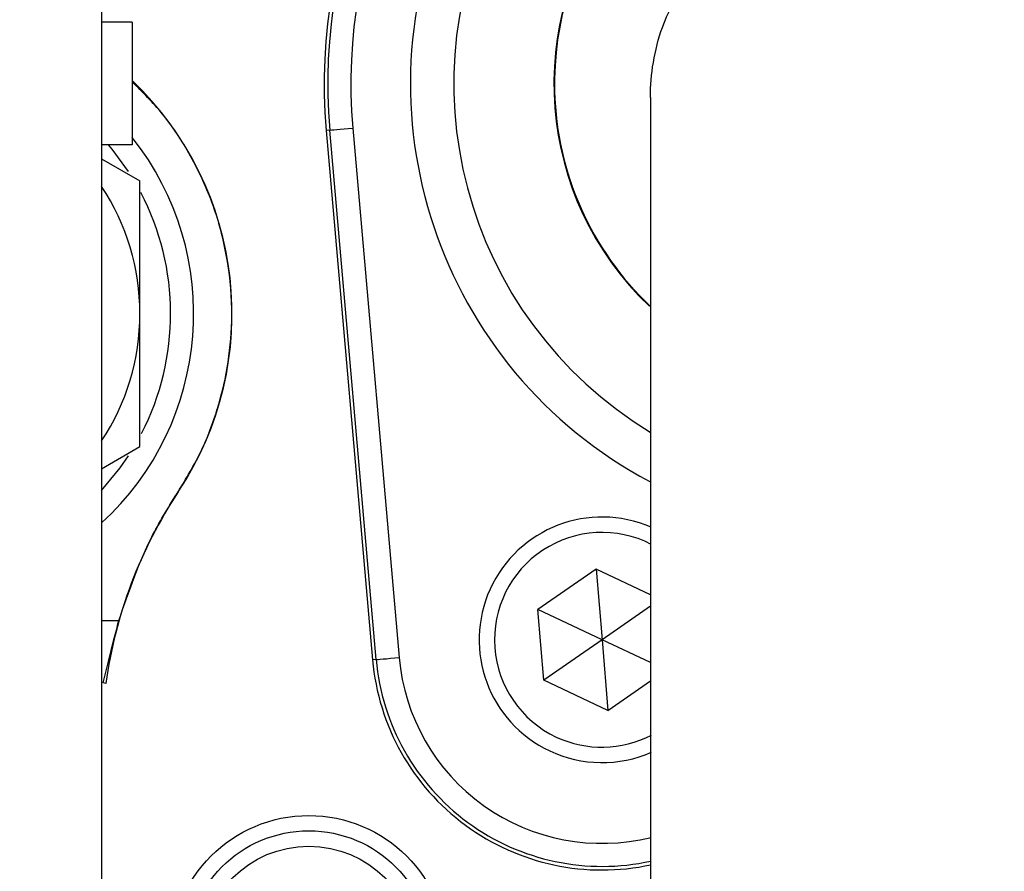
# Model space of a CAD drawing. Header units: millimetres. Extents: x 51 to 3958, y -118 to 3790.
# Tile 12 of 22: x 2012 to 2076, y 1751 to 1807. Entities that reach past the tile are written whole.
import ezdxf

# ---------------------------------------------------------------- set-up
doc = ezdxf.new("R2010")
doc.units = ezdxf.units.MM

msp = doc.modelspace()

# ---------------------------------------------------------------- linework, layer by layer
at = {"color": 7, "linetype": 'Continuous', "lineweight": 25}
for p, q in [((2017.054, 1836.916), (2017.054, 1743.301)), ((2019.054, 1806.771), (2017.054, 1806.771)), ((2019.054, 1806.771), (2019.054, 1798.771)), ((2031.922, 1799.742), (2031.687, 1799.721)), ((2031.687, 1799.721), (2034.706, 1765.212)), ((2034.941, 1765.232), (2031.922, 1799.742)), ((2033.416, 1799.872), (2036.435, 1765.363)), ((2019.054, 1798.771), (2017.054, 1798.771)), ((2017.054, 1797.875), (2019.554, 1796.432)), ((2017.054, 1777.668), (2019.554, 1779.111)), ((2049.262, 1771.122), (2045.47, 1768.486)), ((2052.804, 1769.455), (2049.262, 1771.122)), ((2049.262, 1771.122), (2049.649, 1766.519)), ((2052.804, 1768.712), (2049.649, 1766.519)), ((2045.856, 1763.883), (2045.47, 1768.486)), ((2049.649, 1766.519), (2045.47, 1768.486)), ((2049.649, 1766.519), (2045.856, 1763.883)), ((2052.804, 1765.035), (2049.649, 1766.519)), ((2049.649, 1766.519), (2050.035, 1761.917)), ((2034.941, 1765.232), (2034.706, 1765.212)), ((2050.035, 1761.917), (2045.856, 1763.883)), ((2050.035, 1761.917), (2052.804, 1763.84))]:
    msp.add_line(p, q, dxfattribs=at)
at = {"color": 1, "linetype": 'Continuous', "lineweight": 25}
msp.add_line((2017.054, 1767.771), (2018.187, 1767.771), dxfattribs=at)
at = {"color": 7, "linetype": 'Continuous', "lineweight": 25, "flags": 128}
for points in [[(2031.922, 1799.742), (2031.955, 1799.744), (2032.043, 1799.752), (2032.183, 1799.764), (2032.369, 1799.781), (2032.594, 1799.8), (2032.85, 1799.823), (2033.128, 1799.847), (2033.416, 1799.872)], [(2018.802, 1797.044), (2017.745, 1798.494), (2017.515, 1798.771)], [(2017.054, 1776.25), (2018.264, 1777.721), (2018.806, 1778.505)], [(2034.941, 1765.232), (2034.974, 1765.235), (2035.062, 1765.243), (2035.202, 1765.255), (2035.388, 1765.271), (2035.613, 1765.291), (2035.869, 1765.314), (2036.147, 1765.338), (2036.435, 1765.363)]]:
    msp.add_lwpolyline(points, dxfattribs=at)
at = {"color": 7, "linetype": 'Continuous', "lineweight": 25}
for centre, radius in [((2004.554, 1836.071), 248), ((2004.554, 1836.071), 204), ((2004.554, 1836.071), 175), ((2004.554, 1836.071), 174), ((2030.554, 1746.071), 9), ((2030.554, 1746.071), 8), ((2030.554, 1746.071), 7)]:
    msp.add_circle(centre, radius, dxfattribs=at)
for centre, radius, start, end in [((2004.554, 1836.071), 174.869, 92.56007, 87.43993), ((2066.554, 1802.771), 35, 125, 185), ((2066.554, 1802.771), 34.764, 125, 185), ((2066.554, 1802.771), 33.264, 125, 185), ((2066.554, 1802.771), 20, 313.80201, 181.5), ((2004.554, 1787.771), 21, 326.44269, 46.33218), ((2066.554, 1802.771), 20, 181.5, 226.50059), ((2004.554, 1787.771), 18.5, 312.50664, 38.39167), ((2004.554, 1787.771), 15, 0, 33.55731), ((2004.554, 1787.771), 17, 332.70187, 27.65284), ((2004.554, 1787.771), 15, 326.44269, 0), ((2047.054, 1759.58), 30, 146.44269, 172.1475), ((2022.033, 1776.152), 0.0232, 29.31646, 58.72063), ((2049.649, 1766.519), 8, 66.47898, 244.79888), ((2049.649, 1766.519), 7, 62.71464, 244.79888), ((2049.649, 1766.519), 15, 185, 282.27768), ((2016.444, 1758.416), 5.337, 80.3919, 82.3701), ((2049.649, 1766.519), 7, 244.79888, 297.32364), ((2049.649, 1766.519), 8, 244.79888, 293.73786)]:
    msp.add_arc(centre, radius, start, end, dxfattribs=at)
at = {"color": 1, "linetype": 'Continuous', "lineweight": 25}
for centre, radius, start, end in [((2066.554, 1802.771), 29.38, 298.06025, 155), ((2066.554, 1802.771), 26.554, 335, 238.78402), ((2066.554, 1802.771), 20.04, 335, 226.39544), ((2066.554, 1802.771), 29.38, 155, 241.99575), ((2049.649, 1766.519), 14.764, 185, 282.43315), ((2049.649, 1766.519), 13.264, 185, 283.946)]:
    msp.add_arc(centre, radius, start, end, dxfattribs=at)
msp.add_open_spline([(2015.486, 1974.341), (2017.509, 1973.972), (2021.571, 1973.232), (2028.096, 1971.288), (2034.808, 1968.608), (2041.586, 1965.076), (2048.09, 1960.91), (2054.451, 1956.064), (2060.679, 1950.66), (2067.714, 1943.978), (2075.411, 1935.9), (2083.614, 1925.955), (2091.227, 1915.223), (2098.184, 1903.627), (2104.334, 1891.505), (2109.09, 1880.004), (2112.43, 1869.324), (2114.609, 1859.522), (2115.942, 1849.484), (2116.38, 1839.367), (2115.906, 1829.34), (2114.558, 1819.378), (2112.31, 1809.467), (2109.367, 1800.341), (2105.928, 1792.032), (2102.157, 1784.523), (2097.748, 1777.176), (2092.758, 1770.103), (2086.939, 1763.226), (2082.768, 1758.705), (2080.317, 1756.613), (2080.304, 1756.602)], degree=3, knots=[0, 0, 0, 0, 0.022148, 0.044472, 0.073363, 0.10017, 0.127202, 0.157194, 0.187229, 0.217255, 0.263349, 0.309443, 0.358779, 0.408117, 0.458578, 0.50902, 0.545827, 0.582632, 0.620478, 0.658324, 0.695181, 0.732039, 0.770009, 0.807978, 0.838306, 0.869568, 0.900829, 0.932805, 0.964781, 0.999807, 1, 1, 1, 1], dxfattribs=at)
at = {"color": 7, "linetype": 'Continuous', "lineweight": 25}
for points, knots in [([(2052.804, 1801.861), (2052.804, 1801.863), (2052.787, 1802.628), (2052.946, 1804.18), (2053.621, 1806.985), (2054.717, 1808.795), (2055.402, 1809.927)], [0, 0, 0, 0, 0.000626, 0.267312, 0.541726, 1, 1, 1, 1]), ([(2022.045, 1776.172), (2022.569, 1777.041), (2023.617, 1778.78), (2024.695, 1781.639), (2025.371, 1784.611), (2025.625, 1787.819), (2025.352, 1791.197), (2024.49, 1794.651), (2023.037, 1797.892), (2021.239, 1800.703), (2019.728, 1802.211), (2019.054, 1802.884)], [0, 0, 0, 0, 0.104199, 0.208398, 0.312596, 0.416794, 0.538164, 0.659535, 0.780906, 0.902277, 1, 1, 1, 1]), ([(2052.804, 1801.861), (2052.804, 1801.82), (2052.804, 1801.58), (2052.804, 1801.053), (2052.804, 1800.177), (2052.804, 1798.998), (2052.804, 1797.397), (2052.804, 1795.201), (2052.804, 1792.2), (2052.804, 1787.932), (2052.804, 1782.242), (2052.804, 1775.06), (2052.804, 1766.713), (2052.804, 1757.319), (2052.804, 1747.031), (2052.804, 1735.984), (2052.804, 1728.355), (2052.804, 1724.463)], [0, 0, 0, 0, 0.009356, 0.054168, 0.102035, 0.153018, 0.207093, 0.264116, 0.324033, 0.386991, 0.462831, 0.54266, 0.626269, 0.713826, 0.805305, 0.900677, 1, 1, 1, 1]), ([(2019.554, 1787.771), (2019.554, 1789.966), (2019.554, 1792.871), (2019.554, 1795.732), (2019.554, 1796.432)], [0, 0, 0, 0, 0.755296, 1, 1, 1, 1]), ([(2019.554, 1779.111), (2019.554, 1779.202), (2019.554, 1780.671), (2019.554, 1783.548), (2019.554, 1786.36), (2019.554, 1787.771)], [0, 0, 0, 0, 0.031809, 0.514154, 1, 1, 1, 1]), ([(2018.187, 1767.771), (2018.836, 1769.685), (2019.833, 1772.626), (2021.473, 1775.254), (2022.045, 1776.172)], [0, 0, 0, 0, 0.650606, 1, 1, 1, 1]), ([(2017.153, 1763.706), (2017.381, 1764.643), (2017.706, 1765.973), (2018.078, 1767.362), (2018.187, 1767.771)], [0, 0, 0, 0, 0.705089, 1, 1, 1, 1])]:
    msp.add_open_spline(points, degree=3, knots=knots, dxfattribs=at)

doc.saveas('drawing.dxf')
